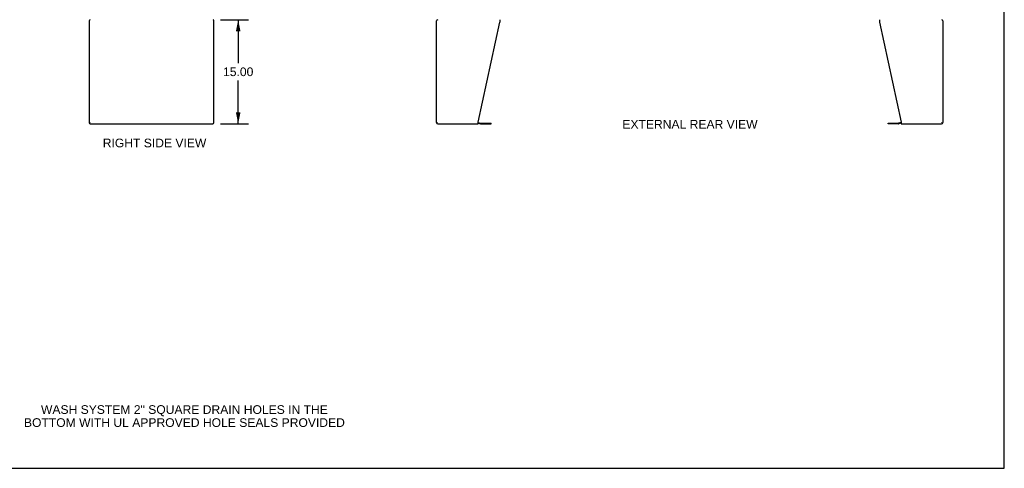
# Model space of a CAD drawing. Header units: inches. Extents: x 0 to 283, y 0 to 183.
# Tile 74 of 79: x 141 to 283, y 0 to 65. Entities that reach past the tile are written whole.
import ezdxf

# ---------------------------------------------------------------- set-up
doc = ezdxf.new("R2010")
doc.units = ezdxf.units.IN
doc.header["$LTSCALE"] = 15.583333
doc.header["$MEASUREMENT"] = 0
doc.layers.get('0').update_dxf_attribs({"linetype": 'CONTINUOUS'})
doc.layers.add('DIMENSIONS', color=7, linetype='CONTINUOUS')
doc.styles.get("Standard").update_dxf_attribs({"font": 'arial.ttf'})
doc.dimstyles.new('DIMSTYLE_1', dxfattribs={"dimtxt": 1.25, "dimasz": 1.666667, "dimexe": 0.09, "dimexo": 0.07, "dimgap": 0.0375, "dimtad": 0, "dimtih": 1, "dimtoh": 1, "dimzin": 4, "dimdsep": 46, "dimtxsty": 'Standard', "dimblk": '_FILLED', "dimblk1": '_FILLED', "dimblk2": '_FILLED', "dimcen": 0.09, "dimadec": 3, "dimazin": 1, "dimtfac": 1, "dimtdec": 3, "dimtofl": 0, "dimtmove": 0, "dimatfit": 3, "dimldrblk": '_FILLED', "dimfxl": 0, "dimtolj": 1, "dimtzin": 4, "dimarcsym": 0})

# ---------------------------------------------------------------- blocks, each defined once
blk = doc.blocks.new('_FILLED')
at = {"color": 0, "linetype": 'ByBlock'}
blk.add_solid([(0, 0), (-1, 0.2), (-1, -0.2)], dxfattribs=at)
blk = doc.blocks.new('*D9')
at = {"layer": 'DIMENSIONS', "color": 2, "linetype": 'Continuous'}
for p, q in [((170.29, 64.64), (174.36, 64.64)), ((172.86, 64.64), (172.86, 58.39)), ((172.86, 49.64), (172.86, 55.89)), ((170.29, 49.64), (174.36, 49.64))]:
    blk.add_line(p, q, dxfattribs=at)
at = {"layer": 'DIMENSIONS', "color": 2, "linetype": 'Continuous', "xscale": 1.6666666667, "yscale": 1.6666666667, "zscale": 1.6666666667}
for p, rotation in [((172.86, 64.64), 90), ((172.86, 49.64), 270)]:
    blk.add_blockref('_FILLED', p, dxfattribs=dict(at, rotation=rotation))
at = {"layer": 'DIMENSIONS', "color": 2, "linetype": 'Continuous', "insert": (172.86, 57.76), "char_height": 1.25, "width": 4.368, "attachment_point": 2, "line_spacing_factor": 0.9}
blk.add_mtext('15.00', dxfattribs=at)

msp = doc.modelspace()

# ---------------------------------------------------------------- linework, layer by layer
at = {"color": 7, "linetype": 'Continuous'}
for p, q in [((283.333, 0), (283.333, 183.333)), ((151.494, 49.758), (151.494, 49.831)), ((201.59, 49.757), (201.59, 49.83)), ((207.463, 49.738), (207.802, 49.647)), ((209.332, 49.641), (209.332, 49.745)), ((266.594, 49.641), (266.594, 49.745)), ((268.463, 49.738), (268.124, 49.647)), ((274.337, 49.757), (274.337, 49.83)), ((207.845, 49.641), (209.332, 49.641)), ((268.081, 49.641), (266.594, 49.641)), ((0, 0), (283.333, 0))]:
    msp.add_line(p, q, dxfattribs=at)
at = {"color": 3, "linetype": 'Continuous'}
for p, q in [((151.369, 64.472), (151.369, 49.805)), ((169.369, 49.805), (169.369, 64.472)), ((201.463, 49.805), (201.463, 64.472)), ((207.463, 49.887), (210.586, 64.298)), ((210.586, 64.638), (210.586, 64.298)), ((265.34, 64.638), (265.34, 64.298)), ((265.34, 64.298), (268.463, 49.887)), ((274.463, 64.472), (274.463, 49.805)), ((207.463, 49.638), (207.463, 49.887)), ((207.48, 49.841), (207.829, 49.747)), ((207.845, 49.745), (209.332, 49.745)), ((266.594, 49.745), (268.081, 49.745)), ((268.446, 49.841), (268.097, 49.747)), ((268.463, 49.887), (268.463, 49.638)), ((151.536, 49.638), (169.203, 49.638)), ((201.63, 49.638), (207.463, 49.638)), ((268.463, 49.638), (274.297, 49.638))]:
    msp.add_line(p, q, dxfattribs=at)
for centre, radius, start, end in [((151.536, 64.472), 0.167, 90, 180), ((169.203, 64.472), 0.167, 0, 81), ((201.63, 64.472), 0.167, 90, 180), ((274.297, 64.472), 0.167, 0, 81), ((151.536, 49.805), 0.167, 180, 270), ((169.203, 49.805), 0.167, 270, 360), ((201.63, 49.805), 0.167, 180, 270), ((207.437, 49.68), 0.167, 75, 81.03902), ((207.845, 49.807), 0.0625, 255, 270), ((268.081, 49.807), 0.0625, 270, 285), ((268.489, 49.68), 0.167, 98.96098, 105), ((274.297, 49.805), 0.167, 270, 360)]:
    msp.add_arc(centre, radius, start, end, dxfattribs=at)
at = {"color": 7, "linetype": 'Continuous'}
for centre, start, end in [((207.845, 49.807), 255, 270), ((268.081, 49.807), 270, 285)]:
    msp.add_arc(centre, 0.167, start, end, dxfattribs=at)

# ---------------------------------------------------------------- texts
at = {"layer": 'DIMENSIONS', "color": 2, "linetype": 'Continuous', "char_height": 1.25, "attachment_point": 2, "line_spacing_factor": 0.9}
for s, insert, width in [('EXTERNAL REAR VIEW', (238.009, 50.193), 19.46097), ('RIGHT SIDE VIEW', (160.797, 47.5), 14.90706), ('WASH SYSTEM 2" SQUARE DRAIN HOLES IN THE\\PBOTTOM WITH UL APPROVED HOLE SEALS PROVIDED', (165.104, 9.087), 46.18959)]:
    msp.add_mtext(s, dxfattribs=dict(at, insert=insert, width=width))

# ---------------------------------------------------------------- dimensions: what is measured, and where the dimension line sits
at = {"layer": 'DIMENSIONS', "color": 2, "linetype": 'Continuous'}
dim = msp.add_linear_dim(base=(172.86, 49.638), p1=(170.223, 64.638), p2=(170.223, 49.638), angle=270, dimstyle='DIMSTYLE_1', dxfattribs=at)
dim.commit()
dim.dimension.update_dxf_attribs({"geometry": '*D9', "text_midpoint": (172.913, 57.131), "dimtype": 160})

doc.saveas('drawing.dxf')
